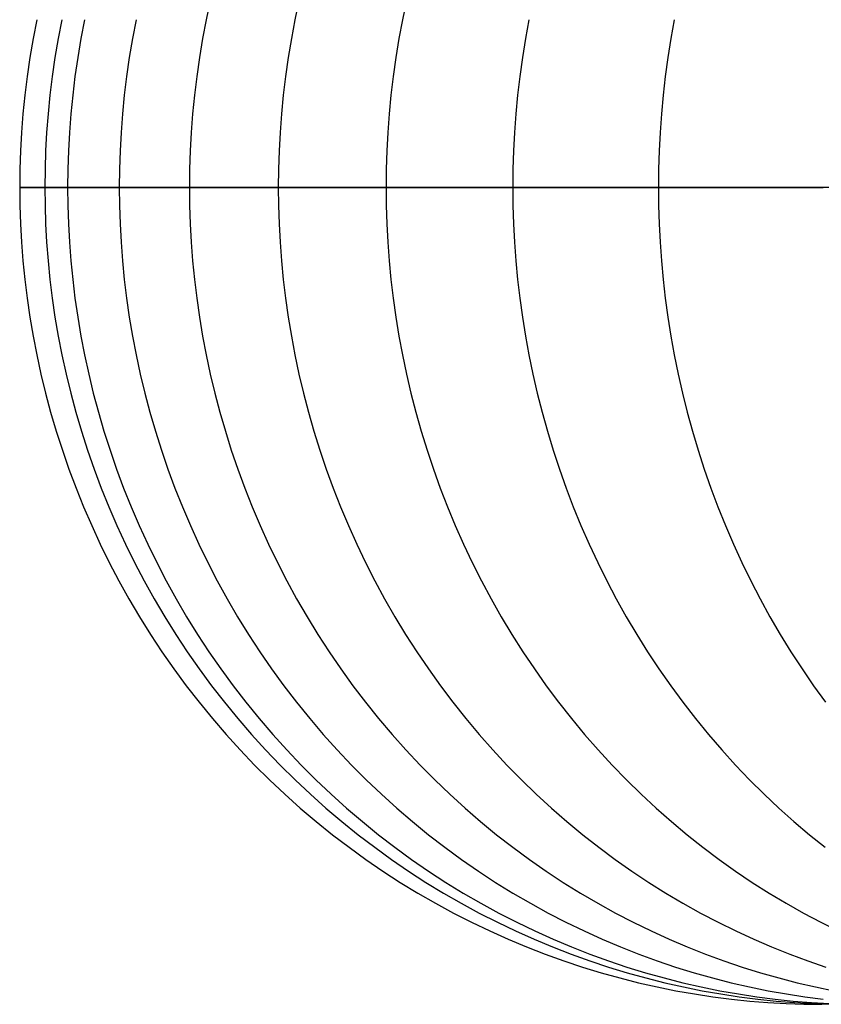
# Model space of a CAD drawing. Extents: x -10 to 451, y 0 to 260.
# Tile 12 of 61: x 9 to 25, y 147 to 165. Entities that reach past the tile are written whole.
import ezdxf

# ---------------------------------------------------------------- set-up
doc = ezdxf.new("R2010")
doc.units = 0
doc.layers.add('PREDEFINITO', color=7, linetype='CONTINUOUS')

msp = doc.modelspace()

# ---------------------------------------------------------------- linework, layer by layer
at = {"layer": 'PREDEFINITO'}
for p, q in [((13.094, 165.805, 929.724), (13.016, 165.441, 929.74)), ((14.787, 165.805, 939.808), (14.71, 165.441, 939.827)), ((16.838, 165.805, 949.553), (16.762, 165.441, 949.575)), ((9.783, 165.441, 886.087), (9.713, 165.079, 886.092)), ((10.263, 165.441, 862.345), (10.193, 165.079, 862.345)), ((10.696, 165.441, 908.564), (10.626, 165.079, 908.573)), ((11.679, 165.441, 919.317), (11.609, 165.079, 919.328)), ((13.016, 165.441, 929.74), (12.947, 165.079, 929.754)), ((14.71, 165.441, 939.827), (14.642, 165.079, 939.844)), ((16.762, 165.441, 949.575), (16.695, 165.079, 949.595)), ((19.175, 165.441, 958.979), (19.108, 165.079, 959.002)), ((21.95, 165.441, 968.034), (21.884, 165.079, 968.06)), ((9.713, 165.079, 886.092), (9.652, 164.717, 886.095)), ((10.193, 165.079, 862.345), (10.131, 164.717, 862.345)), ((10.626, 165.079, 908.573), (10.565, 164.717, 908.581)), ((11.609, 165.079, 919.328), (11.549, 164.717, 919.338)), ((12.947, 165.079, 929.754), (12.887, 164.717, 929.766)), ((14.642, 165.079, 939.844), (14.582, 164.717, 939.859)), ((16.695, 165.079, 949.595), (16.636, 164.717, 949.613)), ((19.108, 165.079, 959.002), (19.05, 164.717, 959.022)), ((21.884, 165.079, 968.06), (21.827, 164.717, 968.083)), ((9.652, 164.717, 886.095), (9.599, 164.357, 886.098)), ((10.131, 164.717, 862.345), (10.079, 164.357, 862.345)), ((10.565, 164.717, 908.581), (10.512, 164.357, 908.587)), ((11.549, 164.717, 919.338), (11.497, 164.357, 919.347)), ((12.887, 164.717, 929.766), (12.835, 164.357, 929.777)), ((14.582, 164.717, 939.859), (14.531, 164.357, 939.872)), ((16.636, 164.717, 949.613), (16.585, 164.357, 949.627)), ((19.05, 164.717, 959.022), (19, 164.357, 959.04)), ((21.827, 164.717, 968.083), (21.778, 164.357, 968.103)), ((9.599, 164.357, 886.098), (9.555, 163.998, 886.101)), ((10.079, 164.357, 862.345), (10.035, 163.998, 862.345)), ((10.512, 164.357, 908.587), (10.469, 163.998, 908.593)), ((11.497, 164.357, 919.347), (11.453, 163.998, 919.354)), ((12.835, 164.357, 929.777), (12.792, 163.998, 929.786)), ((14.531, 164.357, 939.872), (14.488, 163.998, 939.882)), ((16.585, 164.357, 949.627), (16.543, 163.998, 949.64)), ((19, 164.357, 959.04), (18.958, 163.998, 959.054)), ((21.778, 164.357, 968.103), (21.737, 163.998, 968.119)), ((9.555, 163.998, 886.101), (9.52, 163.642, 886.103)), ((10.035, 163.998, 862.345), (9.999, 163.642, 862.345)), ((10.469, 163.998, 908.593), (10.433, 163.642, 908.597)), ((11.453, 163.998, 919.354), (11.418, 163.642, 919.36)), ((12.792, 163.998, 929.786), (12.757, 163.642, 929.793)), ((14.488, 163.998, 939.882), (14.453, 163.642, 939.891)), ((16.543, 163.998, 949.64), (16.508, 163.642, 949.65)), ((18.958, 163.998, 959.054), (18.924, 163.642, 959.066)), ((21.737, 163.998, 968.119), (21.704, 163.642, 968.133)), ((9.52, 163.642, 886.103), (9.492, 163.287, 886.105)), ((9.999, 163.642, 862.345), (9.972, 163.287, 862.345)), ((10.433, 163.642, 908.597), (10.406, 163.287, 908.601)), ((11.418, 163.642, 919.36), (11.391, 163.287, 919.364)), ((12.757, 163.642, 929.793), (12.73, 163.287, 929.798)), ((14.453, 163.642, 939.891), (14.427, 163.287, 939.897)), ((16.508, 163.642, 949.65), (16.482, 163.287, 949.658)), ((18.924, 163.642, 959.066), (18.899, 163.287, 959.075)), ((21.704, 163.642, 968.133), (21.678, 163.287, 968.143)), ((9.492, 163.287, 886.105), (9.473, 162.935, 886.106)), ((9.972, 163.287, 862.345), (9.952, 162.935, 862.345)), ((10.406, 163.287, 908.601), (10.387, 162.935, 908.603)), ((11.391, 163.287, 919.364), (11.372, 162.935, 919.367)), ((12.73, 163.287, 929.798), (12.711, 162.935, 929.802)), ((14.427, 163.287, 939.897), (14.408, 162.935, 939.902)), ((16.482, 163.287, 949.658), (16.463, 162.935, 949.663)), ((18.899, 163.287, 959.075), (18.88, 162.935, 959.081)), ((21.678, 163.287, 968.143), (21.66, 162.935, 968.15)), ((9.473, 162.935, 886.106), (9.461, 162.586, 886.106)), ((9.952, 162.935, 862.345), (9.941, 162.586, 862.345)), ((10.387, 162.935, 908.603), (10.375, 162.586, 908.605)), ((11.372, 162.935, 919.367), (11.36, 162.586, 919.369)), ((12.711, 162.935, 929.802), (12.7, 162.586, 929.804)), ((14.408, 162.935, 939.902), (14.397, 162.586, 939.905)), ((16.463, 162.935, 949.663), (16.452, 162.586, 949.666)), ((18.88, 162.935, 959.081), (18.869, 162.586, 959.085)), ((21.66, 162.935, 968.15), (21.65, 162.586, 968.154)), ((9.461, 162.586, 886.106), (9.458, 162.24, 886.107)), ((9.941, 162.586, 862.345), (9.937, 162.24, 862.345)), ((10.375, 162.586, 908.605), (10.372, 162.24, 908.605)), ((11.36, 162.586, 919.369), (11.357, 162.24, 919.37)), ((12.7, 162.586, 929.804), (12.696, 162.24, 929.805)), ((14.397, 162.586, 939.905), (14.393, 162.24, 939.906)), ((16.452, 162.586, 949.666), (16.449, 162.24, 949.667)), ((18.869, 162.586, 959.085), (18.866, 162.24, 959.086)), ((21.65, 162.586, 968.154), (21.646, 162.24, 968.156)), ((9.527, 162.24, 874.222), (9.458, 162.24, 886.107)), ((9.458, 162.24, 886.107), (9.733, 162.24, 897.364)), ((9.458, 162.24, 886.107), (9.461, 161.894, 886.106)), ((9.937, 162.24, 862.345), (9.527, 162.24, 874.222)), ((9.733, 162.24, 897.364), (10.372, 162.24, 908.605)), ((9.937, 162.24, 862.345), (9.941, 161.894, 862.345)), ((50.336, 162.24, 20.779), (9.937, 162.24, 862.345)), ((10.372, 162.24, 908.605), (10.817, 162.24, 913.992)), ((10.372, 162.24, 908.605), (10.375, 161.894, 908.605)), ((10.817, 162.24, 913.992), (11.357, 162.24, 919.37)), ((11.357, 162.24, 919.37), (11.977, 162.24, 924.594)), ((11.357, 162.24, 919.37), (11.36, 161.894, 919.369)), ((11.977, 162.24, 924.594), (12.696, 162.24, 929.805)), ((12.696, 162.24, 929.805), (13.494, 162.24, 934.864)), ((12.696, 162.24, 929.805), (12.7, 161.894, 929.804)), ((13.494, 162.24, 934.864), (14.393, 162.24, 939.906)), ((14.393, 162.24, 939.906), (15.369, 162.24, 944.798)), ((14.393, 162.24, 939.906), (14.397, 161.894, 939.905)), ((15.369, 162.24, 944.798), (16.449, 162.24, 949.667)), ((16.449, 162.24, 949.667), (17.604, 162.24, 954.391)), ((16.449, 162.24, 949.667), (16.452, 161.894, 949.666)), ((17.604, 162.24, 954.391), (18.866, 162.24, 959.086)), ((18.866, 162.24, 959.086), (20.202, 162.24, 963.638)), ((18.866, 162.24, 959.086), (18.869, 161.894, 959.085)), ((20.202, 162.24, 963.638), (21.646, 162.24, 968.156)), ((21.646, 162.24, 968.156), (23.165, 162.24, 972.535)), ((21.646, 162.24, 968.156), (21.65, 161.894, 968.154)), ((23.165, 162.24, 972.535), (24.792, 162.24, 976.873)), ((9.461, 161.894, 886.106), (9.473, 161.545, 886.106)), ((9.941, 161.894, 862.345), (9.952, 161.545, 862.345)), ((10.375, 161.894, 908.605), (10.387, 161.545, 908.603)), ((11.36, 161.894, 919.369), (11.372, 161.545, 919.367)), ((12.7, 161.894, 929.804), (12.711, 161.545, 929.802)), ((14.397, 161.894, 939.905), (14.408, 161.545, 939.902)), ((16.452, 161.894, 949.666), (16.463, 161.545, 949.663)), ((18.869, 161.894, 959.085), (18.88, 161.545, 959.081)), ((21.65, 161.894, 968.154), (21.66, 161.545, 968.15)), ((9.473, 161.545, 886.106), (9.492, 161.193, 886.105)), ((9.952, 161.545, 862.345), (9.972, 161.193, 862.345)), ((10.387, 161.545, 908.603), (10.406, 161.193, 908.601)), ((11.372, 161.545, 919.367), (11.391, 161.193, 919.364)), ((12.711, 161.545, 929.802), (12.73, 161.193, 929.798)), ((14.408, 161.545, 939.902), (14.427, 161.193, 939.897)), ((16.463, 161.545, 949.663), (16.482, 161.193, 949.658)), ((18.88, 161.545, 959.081), (18.899, 161.193, 959.075)), ((21.66, 161.545, 968.15), (21.678, 161.193, 968.143)), ((9.492, 161.193, 886.105), (9.52, 160.838, 886.103)), ((9.972, 161.193, 862.345), (9.999, 160.838, 862.345)), ((10.406, 161.193, 908.601), (10.433, 160.838, 908.597)), ((11.391, 161.193, 919.364), (11.418, 160.838, 919.36)), ((12.73, 161.193, 929.798), (12.757, 160.838, 929.793)), ((14.427, 161.193, 939.897), (14.453, 160.838, 939.891)), ((16.482, 161.193, 949.658), (16.508, 160.838, 949.65)), ((18.899, 161.193, 959.075), (18.924, 160.838, 959.066)), ((21.678, 161.193, 968.143), (21.704, 160.838, 968.133)), ((9.52, 160.838, 886.103), (9.555, 160.482, 886.101)), ((9.999, 160.838, 862.345), (10.035, 160.482, 862.345)), ((10.433, 160.838, 908.597), (10.469, 160.482, 908.593)), ((11.418, 160.838, 919.36), (11.453, 160.482, 919.354)), ((12.757, 160.838, 929.793), (12.792, 160.482, 929.786)), ((14.453, 160.838, 939.891), (14.488, 160.482, 939.882)), ((16.508, 160.838, 949.65), (16.543, 160.482, 949.64)), ((18.924, 160.838, 959.066), (18.958, 160.482, 959.054)), ((21.704, 160.838, 968.133), (21.737, 160.482, 968.119)), ((9.555, 160.482, 886.101), (9.599, 160.123, 886.098)), ((10.035, 160.482, 862.345), (10.079, 160.123, 862.345)), ((10.469, 160.482, 908.593), (10.512, 160.123, 908.587)), ((11.453, 160.482, 919.354), (11.497, 160.123, 919.347)), ((12.792, 160.482, 929.786), (12.835, 160.123, 929.777)), ((14.488, 160.482, 939.882), (14.531, 160.123, 939.872)), ((16.543, 160.482, 949.64), (16.585, 160.123, 949.627)), ((18.958, 160.482, 959.054), (19, 160.123, 959.04)), ((21.737, 160.482, 968.119), (21.778, 160.123, 968.103)), ((9.599, 160.123, 886.098), (9.652, 159.763, 886.095)), ((10.079, 160.123, 862.345), (10.131, 159.763, 862.345)), ((10.512, 160.123, 908.587), (10.565, 159.763, 908.581)), ((11.497, 160.123, 919.347), (11.549, 159.763, 919.338)), ((12.835, 160.123, 929.777), (12.887, 159.763, 929.766)), ((14.531, 160.123, 939.872), (14.582, 159.763, 939.859)), ((16.585, 160.123, 949.627), (16.636, 159.763, 949.613)), ((19, 160.123, 959.04), (19.05, 159.763, 959.022)), ((21.778, 160.123, 968.103), (21.827, 159.763, 968.083)), ((9.652, 159.763, 886.095), (9.713, 159.401, 886.092)), ((10.131, 159.763, 862.345), (10.193, 159.401, 862.345)), ((10.565, 159.763, 908.581), (10.626, 159.401, 908.573)), ((11.549, 159.763, 919.338), (11.609, 159.401, 919.328)), ((12.887, 159.763, 929.766), (12.947, 159.401, 929.754)), ((14.582, 159.763, 939.859), (14.642, 159.401, 939.844)), ((16.636, 159.763, 949.613), (16.695, 159.401, 949.595)), ((19.05, 159.763, 959.022), (19.108, 159.401, 959.002)), ((21.827, 159.763, 968.083), (21.884, 159.401, 968.06)), ((9.713, 159.401, 886.092), (9.783, 159.039, 886.087)), ((10.193, 159.401, 862.345), (10.263, 159.039, 862.345)), ((10.626, 159.401, 908.573), (10.696, 159.039, 908.564)), ((11.609, 159.401, 919.328), (11.679, 159.039, 919.317)), ((12.947, 159.401, 929.754), (13.016, 159.039, 929.74)), ((14.642, 159.401, 939.844), (14.71, 159.039, 939.827)), ((16.695, 159.401, 949.595), (16.762, 159.039, 949.575)), ((19.108, 159.401, 959.002), (19.175, 159.039, 958.979)), ((21.884, 159.401, 968.06), (21.95, 159.039, 968.034)), ((9.783, 159.039, 886.087), (9.863, 158.675, 886.083)), ((10.263, 159.039, 862.345), (10.343, 158.675, 862.345)), ((10.696, 159.039, 908.564), (10.774, 158.675, 908.554)), ((11.679, 159.039, 919.317), (11.757, 158.675, 919.304)), ((13.016, 159.039, 929.74), (13.094, 158.675, 929.724)), ((14.71, 159.039, 939.827), (14.787, 158.675, 939.808)), ((16.762, 159.039, 949.575), (16.838, 158.675, 949.553)), ((19.175, 159.039, 958.979), (19.25, 158.675, 958.953)), ((21.95, 159.039, 968.034), (22.024, 158.675, 968.005)), ((9.863, 158.675, 886.083), (9.951, 158.311, 886.078)), ((10.343, 158.675, 862.345), (10.431, 158.311, 862.345)), ((10.774, 158.675, 908.554), (10.862, 158.311, 908.543)), ((11.757, 158.675, 919.304), (11.844, 158.311, 919.29)), ((13.094, 158.675, 929.724), (13.181, 158.311, 929.706)), ((14.787, 158.675, 939.808), (14.873, 158.311, 939.787)), ((16.838, 158.675, 949.553), (16.923, 158.311, 949.528)), ((19.25, 158.675, 958.953), (19.334, 158.311, 958.925)), ((22.024, 158.675, 968.005), (22.106, 158.311, 967.972)), ((9.951, 158.311, 886.078), (10.048, 157.948, 886.072)), ((10.431, 158.311, 862.345), (10.529, 157.948, 862.345)), ((10.862, 158.311, 908.543), (10.959, 157.948, 908.531)), ((11.844, 158.311, 919.29), (11.941, 157.948, 919.274)), ((13.181, 158.311, 929.706), (13.277, 157.948, 929.687)), ((14.873, 158.311, 939.787), (14.968, 157.948, 939.764)), ((16.923, 158.311, 949.528), (17.017, 157.948, 949.5)), ((19.334, 158.311, 958.925), (19.426, 157.948, 958.893)), ((22.106, 158.311, 967.972), (22.197, 157.948, 967.935)), ((10.048, 157.948, 886.072), (10.155, 157.584, 886.065)), ((10.529, 157.948, 862.345), (10.636, 157.584, 862.345)), ((10.959, 157.948, 908.531), (11.065, 157.584, 908.518)), ((11.941, 157.948, 919.274), (12.047, 157.584, 919.257)), ((13.277, 157.948, 929.687), (13.382, 157.584, 929.666)), ((14.968, 157.948, 939.764), (15.072, 157.584, 939.738)), ((17.017, 157.948, 949.5), (17.12, 157.584, 949.47)), ((19.426, 157.948, 958.893), (19.528, 157.584, 958.858)), ((22.197, 157.948, 967.935), (22.296, 157.584, 967.896)), ((10.155, 157.584, 886.065), (10.272, 157.221, 886.059)), ((10.636, 157.584, 862.345), (10.752, 157.221, 862.345)), ((11.065, 157.584, 908.518), (11.181, 157.221, 908.503)), ((12.047, 157.584, 919.257), (12.161, 157.221, 919.238)), ((13.382, 157.584, 929.666), (13.496, 157.221, 929.642)), ((15.072, 157.584, 939.738), (15.185, 157.221, 939.71)), ((17.12, 157.584, 949.47), (17.232, 157.221, 949.437)), ((19.528, 157.584, 958.858), (19.638, 157.221, 958.82)), ((22.296, 157.584, 967.896), (22.405, 157.221, 967.852)), ((10.272, 157.221, 886.059), (10.397, 156.859, 886.051)), ((10.752, 157.221, 862.345), (10.878, 156.859, 862.345)), ((11.181, 157.221, 908.503), (11.306, 156.859, 908.487)), ((12.161, 157.221, 919.238), (12.286, 156.859, 919.218)), ((13.496, 157.221, 929.642), (13.619, 156.859, 929.617)), ((15.185, 157.221, 939.71), (15.308, 156.859, 939.68)), ((17.232, 157.221, 949.437), (17.353, 156.859, 949.402)), ((19.638, 157.221, 958.82), (19.757, 156.859, 958.779)), ((22.405, 157.221, 967.852), (22.522, 156.859, 967.805)), ((10.397, 156.859, 886.051), (10.532, 156.498, 886.043)), ((10.878, 156.859, 862.345), (11.014, 156.498, 862.345)), ((11.306, 156.859, 908.487), (11.44, 156.498, 908.47)), ((12.286, 156.859, 919.218), (12.419, 156.498, 919.196)), ((13.619, 156.859, 929.617), (13.752, 156.498, 929.59)), ((15.308, 156.859, 939.68), (15.439, 156.498, 939.647)), ((17.353, 156.859, 949.402), (17.483, 156.498, 949.364)), ((19.757, 156.859, 958.779), (19.885, 156.498, 958.734)), ((22.522, 156.859, 967.805), (22.648, 156.498, 967.755)), ((10.532, 156.498, 886.043), (10.677, 156.139, 886.035)), ((11.014, 156.498, 862.345), (11.158, 156.139, 862.345)), ((11.44, 156.498, 908.47), (11.584, 156.139, 908.452)), ((12.419, 156.498, 919.196), (12.562, 156.139, 919.172)), ((13.752, 156.498, 929.59), (13.894, 156.139, 929.561)), ((15.439, 156.498, 939.647), (15.58, 156.139, 939.613)), ((17.483, 156.498, 949.364), (17.622, 156.139, 949.323)), ((19.885, 156.498, 958.734), (20.022, 156.139, 958.687)), ((22.648, 156.498, 967.755), (22.783, 156.139, 967.701)), ((10.677, 156.139, 886.035), (10.831, 155.781, 886.025)), ((11.158, 156.139, 862.345), (11.313, 155.781, 862.345)), ((11.584, 156.139, 908.452), (11.737, 155.781, 908.433)), ((12.562, 156.139, 919.172), (12.715, 155.781, 919.147)), ((13.894, 156.139, 929.561), (14.045, 155.781, 929.53)), ((15.58, 156.139, 939.613), (15.73, 155.781, 939.575)), ((17.622, 156.139, 949.323), (17.77, 155.781, 949.279)), ((20.022, 156.139, 958.687), (20.169, 155.781, 958.637)), ((22.783, 156.139, 967.701), (22.926, 155.781, 967.643)), ((10.831, 155.781, 886.025), (10.995, 155.427, 886.016)), ((11.313, 155.781, 862.345), (11.477, 155.427, 862.345)), ((11.737, 155.781, 908.433), (11.9, 155.427, 908.412)), ((12.715, 155.781, 919.147), (12.877, 155.427, 919.121)), ((14.045, 155.781, 929.53), (14.206, 155.427, 929.498)), ((15.73, 155.781, 939.575), (15.889, 155.427, 939.536)), ((17.77, 155.781, 949.279), (17.928, 155.427, 949.233)), ((20.169, 155.781, 958.637), (20.324, 155.427, 958.583)), ((22.926, 155.781, 967.643), (23.079, 155.427, 967.582)), ((10.995, 155.427, 886.016), (11.168, 155.075, 886.005)), ((11.477, 155.427, 862.345), (11.65, 155.075, 862.345)), ((11.9, 155.427, 908.412), (12.072, 155.075, 908.39)), ((12.877, 155.427, 919.121), (13.048, 155.075, 919.093)), ((14.206, 155.427, 929.498), (14.376, 155.075, 929.463)), ((15.889, 155.427, 939.536), (16.057, 155.075, 939.495)), ((17.928, 155.427, 949.233), (18.094, 155.075, 949.184)), ((20.324, 155.427, 958.583), (20.488, 155.075, 958.527)), ((23.079, 155.427, 967.582), (23.24, 155.075, 967.518)), ((11.168, 155.075, 886.005), (11.35, 154.726, 885.995)), ((11.65, 155.075, 862.345), (11.833, 154.726, 862.345)), ((12.072, 155.075, 908.39), (12.253, 154.726, 908.367)), ((13.048, 155.075, 919.093), (13.228, 154.726, 919.063)), ((14.376, 155.075, 929.463), (14.555, 154.726, 929.426)), ((16.057, 155.075, 939.495), (16.235, 154.726, 939.451)), ((18.094, 155.075, 949.184), (18.27, 154.726, 949.132)), ((20.488, 155.075, 958.527), (20.661, 154.726, 958.467)), ((23.24, 155.075, 967.518), (23.41, 154.726, 967.45)), ((11.35, 154.726, 885.995), (11.542, 154.381, 885.983)), ((11.833, 154.726, 862.345), (12.025, 154.381, 862.345)), ((12.253, 154.726, 908.367), (12.443, 154.381, 908.343)), ((13.228, 154.726, 919.063), (13.418, 154.381, 919.032)), ((14.555, 154.726, 929.426), (14.743, 154.381, 929.388)), ((16.235, 154.726, 939.451), (16.422, 154.381, 939.405)), ((18.27, 154.726, 949.132), (18.454, 154.381, 949.078)), ((20.661, 154.726, 958.467), (20.843, 154.381, 958.404)), ((23.41, 154.726, 967.45), (23.589, 154.381, 967.378)), ((11.542, 154.381, 885.983), (11.743, 154.04, 885.971)), ((12.025, 154.381, 862.345), (12.226, 154.04, 862.345)), ((12.443, 154.381, 908.343), (12.643, 154.04, 908.318)), ((13.418, 154.381, 919.032), (13.616, 154.04, 919)), ((14.743, 154.381, 929.388), (14.941, 154.04, 929.348)), ((16.422, 154.381, 939.405), (16.617, 154.04, 939.356)), ((18.454, 154.381, 949.078), (18.648, 154.04, 949.021)), ((20.843, 154.381, 958.404), (21.033, 154.04, 958.339)), ((23.589, 154.381, 967.378), (23.776, 154.04, 967.303)), ((11.743, 154.04, 885.971), (11.953, 153.704, 885.959)), ((12.226, 154.04, 862.345), (12.436, 153.704, 862.345)), ((12.643, 154.04, 908.318), (12.852, 153.704, 908.292)), ((13.616, 154.04, 919), (13.824, 153.704, 918.966)), ((14.941, 154.04, 929.348), (15.147, 153.704, 929.306)), ((16.617, 154.04, 939.356), (16.822, 153.704, 939.306)), ((18.648, 154.04, 949.021), (18.85, 153.704, 948.962)), ((21.033, 154.04, 958.339), (21.233, 153.704, 958.27)), ((23.776, 154.04, 967.303), (23.972, 153.704, 967.225)), ((11.953, 153.704, 885.959), (12.172, 153.372, 885.946)), ((12.436, 153.704, 862.345), (12.656, 153.372, 862.345)), ((12.852, 153.704, 908.292), (13.07, 153.372, 908.264)), ((13.824, 153.704, 918.966), (14.041, 153.372, 918.93)), ((15.147, 153.704, 929.306), (15.362, 153.372, 929.262)), ((16.822, 153.704, 939.306), (17.035, 153.372, 939.253)), ((18.85, 153.704, 948.962), (19.061, 153.372, 948.9)), ((21.233, 153.704, 958.27), (21.44, 153.372, 958.198)), ((23.972, 153.704, 967.225), (24.176, 153.372, 967.143)), ((12.172, 153.372, 885.946), (12.4, 153.045, 885.933)), ((12.656, 153.372, 862.345), (12.884, 153.045, 862.345)), ((13.07, 153.372, 908.264), (13.296, 153.045, 908.235)), ((14.041, 153.372, 918.93), (14.266, 153.045, 918.893)), ((15.362, 153.372, 929.262), (15.586, 153.045, 929.216)), ((17.035, 153.372, 939.253), (17.257, 153.045, 939.198)), ((19.061, 153.372, 948.9), (19.28, 153.045, 948.836)), ((21.44, 153.372, 958.198), (21.657, 153.045, 958.124)), ((24.176, 153.372, 967.143), (24.388, 153.045, 967.058)), ((12.4, 153.045, 885.933), (12.636, 152.723, 885.919)), ((12.884, 153.045, 862.345), (13.121, 152.723, 862.345)), ((13.296, 153.045, 908.235), (13.531, 152.723, 908.206)), ((14.266, 153.045, 918.893), (14.5, 152.723, 918.855)), ((15.586, 153.045, 929.216), (15.818, 152.723, 929.169)), ((17.257, 153.045, 939.198), (17.487, 152.723, 939.141)), ((19.28, 153.045, 948.836), (19.507, 152.723, 948.769)), ((21.657, 153.045, 958.124), (21.881, 152.723, 958.046)), ((24.388, 153.045, 967.058), (24.609, 152.723, 966.97)), ((12.636, 152.723, 885.919), (12.881, 152.407, 885.904)), ((13.121, 152.723, 862.345), (13.366, 152.407, 862.345)), ((13.531, 152.723, 908.206), (13.775, 152.407, 908.175)), ((14.5, 152.723, 918.855), (14.742, 152.407, 918.815)), ((15.818, 152.723, 929.169), (16.059, 152.407, 929.12)), ((17.487, 152.723, 939.141), (17.725, 152.407, 939.083)), ((19.507, 152.723, 948.769), (19.743, 152.407, 948.699)), ((21.881, 152.723, 958.046), (22.113, 152.407, 957.966)), ((24.609, 152.723, 966.97), (24.837, 152.407, 966.879)), ((12.881, 152.407, 885.904), (13.134, 152.098, 885.889)), ((13.366, 152.407, 862.345), (13.62, 152.098, 862.345)), ((13.775, 152.407, 908.175), (14.026, 152.098, 908.143)), ((14.742, 152.407, 918.815), (14.993, 152.098, 918.775)), ((16.059, 152.407, 929.12), (16.307, 152.098, 929.069)), ((17.725, 152.407, 939.083), (17.972, 152.098, 939.022)), ((19.743, 152.407, 948.699), (19.987, 152.098, 948.628)), ((22.113, 152.407, 957.966), (22.353, 152.098, 957.884)), ((13.134, 152.098, 885.889), (13.395, 151.795, 885.874)), ((13.62, 152.098, 862.345), (13.882, 151.795, 862.345)), ((14.026, 152.098, 908.143), (14.286, 151.795, 908.11)), ((14.993, 152.098, 918.775), (15.251, 151.795, 918.732)), ((16.307, 152.098, 929.069), (16.564, 151.795, 929.017)), ((17.972, 152.098, 939.022), (18.226, 151.795, 938.959)), ((19.987, 152.098, 948.628), (20.238, 151.795, 948.554)), ((22.353, 152.098, 957.884), (22.601, 151.795, 957.798)), ((13.395, 151.795, 885.874), (13.664, 151.498, 885.858)), ((13.882, 151.795, 862.345), (14.151, 151.498, 862.345)), ((14.286, 151.795, 908.11), (14.553, 151.498, 908.076)), ((15.251, 151.795, 918.732), (15.517, 151.498, 918.689)), ((16.564, 151.795, 929.017), (16.828, 151.498, 928.963)), ((18.226, 151.795, 938.959), (18.488, 151.498, 938.894)), ((20.238, 151.795, 948.554), (20.497, 151.498, 948.478)), ((22.601, 151.795, 957.798), (22.856, 151.498, 957.71)), ((13.664, 151.498, 885.858), (13.941, 151.209, 885.841)), ((14.151, 151.498, 862.345), (14.428, 151.209, 862.345)), ((14.553, 151.498, 908.076), (14.828, 151.209, 908.042)), ((15.517, 151.498, 918.689), (15.79, 151.209, 918.644)), ((16.828, 151.498, 928.963), (17.1, 151.209, 928.908)), ((18.488, 151.498, 938.894), (18.757, 151.209, 938.828)), ((20.497, 151.498, 948.478), (20.763, 151.209, 948.4)), ((22.856, 151.498, 957.71), (23.119, 151.209, 957.62)), ((13.941, 151.209, 885.841), (14.225, 150.927, 885.825)), ((14.428, 151.209, 862.345), (14.712, 150.927, 862.345)), ((14.828, 151.209, 908.042), (15.11, 150.927, 908.006)), ((15.79, 151.209, 918.644), (16.071, 150.927, 918.598)), ((17.1, 151.209, 928.908), (17.378, 150.927, 928.851)), ((18.757, 151.209, 938.828), (19.033, 150.927, 938.76)), ((20.763, 151.209, 948.4), (21.036, 150.927, 948.319)), ((23.119, 151.209, 957.62), (23.388, 150.927, 957.527)), ((14.225, 150.927, 885.825), (14.516, 150.653, 885.807)), ((14.712, 150.927, 862.345), (15.004, 150.653, 862.345)), ((15.11, 150.927, 908.006), (15.399, 150.653, 907.969)), ((16.071, 150.927, 918.598), (16.359, 150.653, 918.551)), ((17.378, 150.927, 928.851), (17.664, 150.653, 928.793)), ((19.033, 150.927, 938.76), (19.316, 150.653, 938.69)), ((21.036, 150.927, 948.319), (21.316, 150.653, 948.237)), ((23.388, 150.927, 957.527), (23.664, 150.653, 957.432)), ((14.516, 150.653, 885.807), (14.813, 150.387, 885.79)), ((15.004, 150.653, 862.345), (15.301, 150.387, 862.345)), ((15.399, 150.653, 907.969), (15.695, 150.387, 907.932)), ((16.359, 150.653, 918.551), (16.653, 150.387, 918.503)), ((17.664, 150.653, 928.793), (17.956, 150.387, 928.733)), ((19.316, 150.653, 938.69), (19.606, 150.387, 938.618)), ((21.316, 150.653, 948.237), (21.602, 150.387, 948.153)), ((23.664, 150.653, 957.432), (23.946, 150.387, 957.335)), ((14.813, 150.387, 885.79), (15.117, 150.129, 885.772)), ((15.301, 150.387, 862.345), (15.606, 150.129, 862.345)), ((15.695, 150.387, 907.932), (15.997, 150.129, 907.894)), ((16.653, 150.387, 918.503), (16.953, 150.129, 918.454)), ((17.956, 150.387, 928.733), (18.254, 150.129, 928.673)), ((19.606, 150.387, 938.618), (19.901, 150.129, 938.545)), ((21.602, 150.387, 948.153), (21.894, 150.129, 948.067)), ((23.946, 150.387, 957.335), (24.234, 150.129, 957.235)), ((15.117, 150.129, 885.772), (15.427, 149.879, 885.753)), ((15.606, 150.129, 862.345), (15.916, 149.879, 862.345)), ((15.997, 150.129, 907.894), (16.305, 149.879, 907.855)), ((16.953, 150.129, 918.454), (17.259, 149.879, 918.403)), ((18.254, 150.129, 928.673), (18.559, 149.879, 928.611)), ((19.901, 150.129, 938.545), (20.203, 149.879, 938.471)), ((21.894, 150.129, 948.067), (22.193, 149.879, 947.98)), ((24.234, 150.129, 957.235), (24.528, 149.879, 957.134)), ((15.427, 149.879, 885.753), (15.742, 149.638, 885.735)), ((15.916, 149.879, 862.345), (16.232, 149.638, 862.345)), ((16.305, 149.879, 907.855), (16.619, 149.638, 907.815)), ((17.259, 149.879, 918.403), (17.571, 149.638, 918.352)), ((18.559, 149.879, 928.611), (18.869, 149.638, 928.547)), ((20.203, 149.879, 938.471), (20.51, 149.638, 938.395)), ((22.193, 149.879, 947.98), (22.496, 149.638, 947.891)), ((24.528, 149.879, 957.134), (24.827, 149.638, 957.031)), ((15.742, 149.638, 885.735), (16.063, 149.406, 885.716)), ((16.232, 149.638, 862.345), (16.553, 149.406, 862.345)), ((16.619, 149.638, 907.815), (16.937, 149.406, 907.775)), ((17.571, 149.638, 918.352), (17.889, 149.406, 918.3)), ((18.869, 149.638, 928.547), (19.184, 149.406, 928.483)), ((20.51, 149.638, 938.395), (20.822, 149.406, 938.318)), ((22.496, 149.638, 947.891), (22.805, 149.406, 947.8)), ((16.063, 149.406, 885.716), (16.389, 149.183, 885.696)), ((16.553, 149.406, 862.345), (16.88, 149.183, 862.345)), ((16.937, 149.406, 907.775), (17.261, 149.183, 907.734)), ((17.889, 149.406, 918.3), (18.211, 149.183, 918.248)), ((19.184, 149.406, 928.483), (19.504, 149.183, 928.418)), ((20.822, 149.406, 938.318), (21.139, 149.183, 938.239)), ((22.805, 149.406, 947.8), (23.118, 149.183, 947.708)), ((16.389, 149.183, 885.696), (16.719, 148.969, 885.677)), ((16.88, 149.183, 862.345), (17.211, 148.969, 862.345)), ((17.261, 149.183, 907.734), (17.59, 148.969, 907.692)), ((18.211, 149.183, 918.248), (18.538, 148.969, 918.194)), ((19.504, 149.183, 928.418), (19.828, 148.969, 928.352)), ((21.139, 149.183, 938.239), (21.461, 148.969, 938.16)), ((23.118, 149.183, 947.708), (23.436, 148.969, 947.614)), ((16.719, 148.969, 885.677), (17.054, 148.764, 885.657)), ((17.211, 148.969, 862.345), (17.546, 148.764, 862.345)), ((17.59, 148.969, 907.692), (17.922, 148.764, 907.65)), ((18.538, 148.969, 918.194), (18.869, 148.764, 918.14)), ((19.828, 148.969, 928.352), (20.157, 148.764, 928.285)), ((21.461, 148.969, 938.16), (21.787, 148.764, 938.079)), ((23.436, 148.969, 947.614), (23.758, 148.764, 947.52)), ((17.054, 148.764, 885.657), (17.392, 148.569, 885.637)), ((17.546, 148.764, 862.345), (17.885, 148.569, 862.345)), ((17.922, 148.764, 907.65), (18.259, 148.569, 907.608)), ((18.869, 148.764, 918.14), (19.204, 148.569, 918.085)), ((20.157, 148.764, 928.285), (20.489, 148.569, 928.217)), ((21.787, 148.764, 938.079), (22.116, 148.569, 937.998)), ((23.758, 148.764, 947.52), (24.084, 148.569, 947.424)), ((17.392, 148.569, 885.637), (17.734, 148.383, 885.617)), ((17.885, 148.569, 862.345), (18.228, 148.383, 862.345)), ((18.259, 148.569, 907.608), (18.599, 148.383, 907.565)), ((19.204, 148.569, 918.085), (19.542, 148.383, 918.03)), ((20.489, 148.569, 928.217), (20.825, 148.383, 928.149)), ((22.116, 148.569, 937.998), (22.449, 148.383, 937.916)), ((24.084, 148.569, 947.424), (24.413, 148.383, 947.327)), ((17.734, 148.383, 885.617), (18.08, 148.206, 885.596)), ((18.228, 148.383, 862.345), (18.574, 148.206, 862.345)), ((18.599, 148.383, 907.565), (18.942, 148.206, 907.521)), ((19.542, 148.383, 918.03), (19.883, 148.206, 917.974)), ((20.825, 148.383, 928.149), (21.164, 148.206, 928.08)), ((22.449, 148.383, 937.916), (22.785, 148.206, 937.833)), ((24.413, 148.383, 947.327), (24.746, 148.206, 947.23)), ((18.08, 148.206, 885.596), (18.428, 148.04, 885.576)), ((18.574, 148.206, 862.345), (18.922, 148.04, 862.345)), ((18.942, 148.206, 907.521), (19.288, 148.04, 907.478)), ((19.883, 148.206, 917.974), (20.227, 148.04, 917.917)), ((21.164, 148.206, 928.08), (21.506, 148.04, 928.01)), ((22.785, 148.206, 937.833), (23.124, 148.04, 937.749)), ((24.746, 148.206, 947.23), (25.08, 148.04, 947.131)), ((18.428, 148.04, 885.576), (18.778, 147.883, 885.555)), ((18.922, 148.04, 862.345), (19.273, 147.883, 862.345)), ((19.288, 148.04, 907.478), (19.636, 147.883, 907.434)), ((20.227, 148.04, 917.917), (20.574, 147.883, 917.861)), ((21.506, 148.04, 928.01), (21.85, 147.883, 927.94)), ((23.124, 148.04, 937.749), (23.465, 147.883, 937.665)), ((18.778, 147.883, 885.555), (19.13, 147.735, 885.534)), ((19.273, 147.883, 862.345), (19.626, 147.735, 862.345)), ((19.636, 147.883, 907.434), (19.987, 147.735, 907.389)), ((20.574, 147.883, 917.861), (20.922, 147.735, 917.804)), ((21.85, 147.883, 927.94), (22.196, 147.735, 927.869)), ((23.465, 147.883, 937.665), (23.808, 147.735, 937.58)), ((19.13, 147.735, 885.534), (19.484, 147.598, 885.513)), ((19.484, 147.598, 885.513), (19.84, 147.47, 885.492)), ((19.626, 147.735, 862.345), (19.981, 147.598, 862.345)), ((19.981, 147.598, 862.345), (20.337, 147.47, 862.345)), ((19.987, 147.735, 907.389), (20.339, 147.598, 907.345)), ((20.339, 147.598, 907.345), (20.692, 147.47, 907.3)), ((20.922, 147.735, 917.804), (21.273, 147.598, 917.746)), ((21.273, 147.598, 917.746), (21.624, 147.47, 917.689)), ((22.196, 147.735, 927.869), (22.544, 147.598, 927.798)), ((22.544, 147.598, 927.798), (22.893, 147.47, 927.727)), ((23.808, 147.735, 937.58), (24.153, 147.598, 937.495)), ((24.153, 147.598, 937.495), (24.499, 147.47, 937.409)), ((19.84, 147.47, 885.492), (20.196, 147.351, 885.471)), ((20.337, 147.47, 862.345), (20.694, 147.351, 862.345)), ((20.692, 147.47, 907.3), (21.046, 147.351, 907.255)), ((21.624, 147.47, 917.689), (21.976, 147.351, 917.631)), ((22.893, 147.47, 927.727), (23.243, 147.351, 927.656)), ((24.499, 147.47, 937.409), (24.845, 147.351, 937.324)), ((20.196, 147.351, 885.471), (20.553, 147.242, 885.45)), ((20.553, 147.242, 885.45), (20.91, 147.143, 885.429)), ((20.694, 147.351, 862.345), (21.051, 147.242, 862.345)), ((21.046, 147.351, 907.255), (21.401, 147.242, 907.211)), ((21.051, 147.242, 862.345), (21.409, 147.143, 862.345)), ((21.401, 147.242, 907.211), (21.756, 147.143, 907.166)), ((21.976, 147.351, 917.631), (22.329, 147.242, 917.573)), ((22.329, 147.242, 917.573), (22.682, 147.143, 917.516)), ((23.243, 147.351, 927.656), (23.594, 147.242, 927.585)), ((23.594, 147.242, 927.585), (23.944, 147.143, 927.513)), ((20.91, 147.143, 885.429), (21.267, 147.053, 885.408)), ((21.267, 147.053, 885.408), (21.624, 146.972, 885.387)), ((21.409, 147.143, 862.345), (21.767, 147.053, 862.345)), ((21.756, 147.143, 907.166), (22.111, 147.053, 907.121)), ((21.767, 147.053, 862.345), (22.124, 146.972, 862.345)), ((22.111, 147.053, 907.121), (22.465, 146.972, 907.076)), ((22.682, 147.143, 917.516), (23.036, 147.053, 917.458)), ((23.036, 147.053, 917.458), (23.388, 146.972, 917.4)), ((23.944, 147.143, 927.513), (24.295, 147.053, 927.442)), ((24.295, 147.053, 927.442), (24.645, 146.972, 927.37)), ((21.624, 146.972, 885.387), (21.98, 146.9, 885.365)), ((21.98, 146.9, 885.365), (22.334, 146.838, 885.344)), ((22.124, 146.972, 862.345), (22.48, 146.9, 862.345)), ((22.465, 146.972, 907.076), (22.819, 146.9, 907.031)), ((22.48, 146.9, 862.345), (22.836, 146.838, 862.345)), ((22.819, 146.9, 907.031), (23.172, 146.838, 906.987)), ((23.388, 146.972, 917.4), (23.74, 146.9, 917.342)), ((23.74, 146.9, 917.342), (24.091, 146.838, 917.285)), ((24.645, 146.972, 927.37), (24.995, 146.9, 927.299)), ((22.334, 146.838, 885.344), (22.688, 146.784, 885.324)), ((22.688, 146.784, 885.324), (23.04, 146.739, 885.303)), ((22.836, 146.838, 862.345), (23.19, 146.784, 862.345)), ((23.04, 146.739, 885.303), (23.39, 146.703, 885.282)), ((23.172, 146.838, 906.987), (23.523, 146.784, 906.942)), ((23.19, 146.784, 862.345), (23.542, 146.739, 862.345)), ((23.39, 146.703, 885.282), (23.737, 146.675, 885.261)), ((23.523, 146.784, 906.942), (23.873, 146.739, 906.898)), ((23.542, 146.739, 862.345), (23.893, 146.703, 862.345)), ((23.737, 146.675, 885.261), (24.083, 146.656, 885.241)), ((23.873, 146.739, 906.898), (24.22, 146.703, 906.854)), ((23.893, 146.703, 862.345), (24.241, 146.675, 862.345)), ((24.083, 146.656, 885.241), (24.425, 146.644, 885.221)), ((24.091, 146.838, 917.285), (24.441, 146.784, 917.228)), ((24.22, 146.703, 906.854), (24.566, 146.675, 906.81)), ((24.241, 146.675, 862.345), (24.587, 146.656, 862.345)), ((24.441, 146.784, 917.228), (24.788, 146.739, 917.171)), ((24.566, 146.675, 906.81), (24.909, 146.656, 906.767)), ((24.587, 146.656, 862.345), (24.93, 146.644, 862.345)), ((24.425, 146.644, 885.221), (24.765, 146.64, 885.201))]:
    msp.add_line(p, q, dxfattribs=at)

doc.saveas('drawing.dxf')
